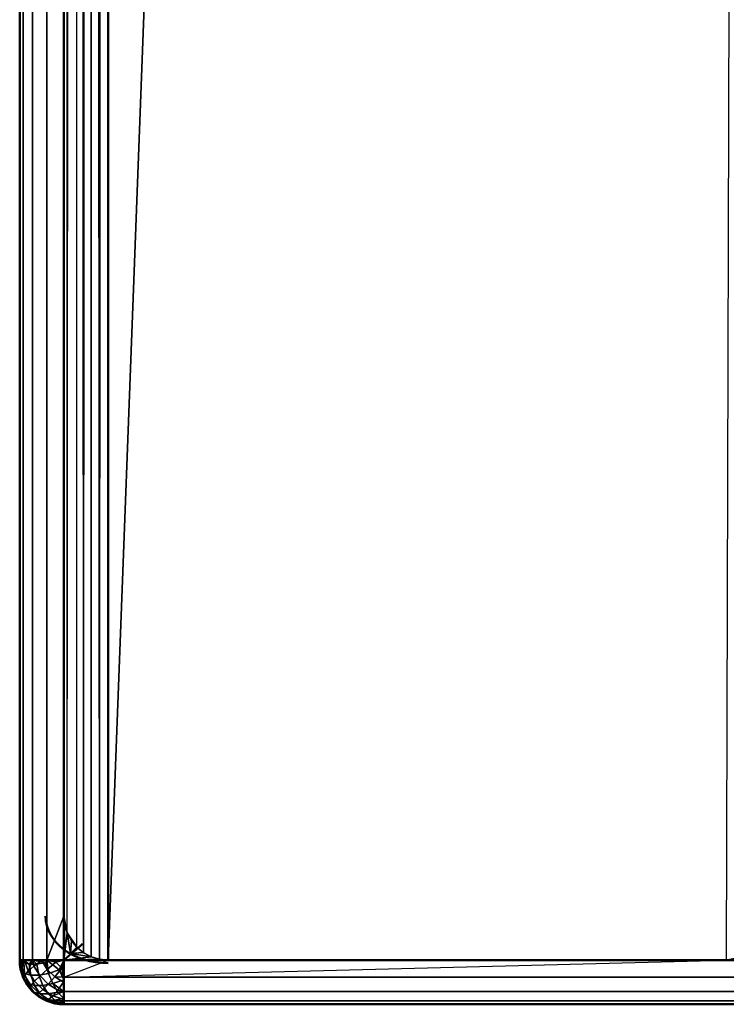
# Model space of a CAD drawing. Header units: millimetres. Extents: x -10 to 800, y -426 to 10.
# Tile 1 of 19: x 0 to 16, y -400 to -378. Entities that reach past the tile are written whole.
import ezdxf

# ---------------------------------------------------------------- set-up
doc = ezdxf.new("R2010")
doc.units = ezdxf.units.MM
doc.header["$MEASUREMENT"] = 0
for name, color, linetype, lineweight in [('0 Misc', 7, 'Continuous', 35), ('10 Raster Images', 7, 'Continuous', 35), ('5 Hatches', 7, 'Continuous', 35)]:
    doc.layers.add(name, color=color, linetype=linetype, lineweight=lineweight)

msp = doc.modelspace()

# ---------------------------------------------------------------- linework, layer by layer
at = {"layer": '0 Misc', "color": 160, "linetype": 'Continuous', "lineweight": 50}
for p, q in [((-0.004, -399, 1076.5), (-0.004, -1, 1076.5)), ((-0.004, -1, 1096.5), (-0.004, -399, 1096.5)), ((0.996, -399, 1097.5), (0.996, -1, 1097.5)), ((0.996, -1, 1075.5), (0.996, -398, 1075.5)), ((0.996, -398, 1), (0.996, -1, 1)), ((1.996, -1), (1.996, -399)), ((0.996, -398, 1075.5), (0.996, -398, 1)), ((-0.004, -399, 1096.5), (-0.004, -399, 1076.5)), ((798.996, -399, 1097.5), (0.996, -399, 1097.5)), ((1.996, -399, 1075.5), (15.996, -399, 1075.5)), ((1.996, -399), (1.996, -399, 1075.5)), ((15.996, -399), (1.996, -399)), ((15.996, -399, 1075.5), (783.996, -399, 1075.5)), ((15.996, -399, 1075.5), (15.996, -399)), ((798.996, -400, 1076.5), (0.996, -400, 1076.5)), ((0.996, -400, 1076.5), (0.996, -400, 1096.5)), ((0.996, -400, 1096.5), (798.996, -400, 1096.5))]:
    msp.add_line(p, q, dxfattribs=at).dxf.unprotected_set("ltscale", 0)
at = {"layer": '0 Misc', "color": 160, "linetype": 'Continuous', "lineweight": 25}
msp.add_line((1.996, -399), (16.996, -1), dxfattribs=at).dxf.unprotected_set("ltscale", 0)
at = {"layer": '0 Misc', "color": 160, "linetype": 'Continuous', "lineweight": 50, "extrusion": (0, -0.654654, 0.755929)}
msp.add_arc((1.996, -300.205, 261.308), 1.414, 180, 270, dxfattribs=at).dxf.unprotected_set("ltscale", 0)
at = {"layer": '0 Misc', "color": 160, "linetype": 'Continuous', "lineweight": 50}
for centre, start, end in [((15.996, -398, 1075.5), 270, 0), ((15.996, -398), 270, 0), ((0.996, -399, 1076.5), 180, 270)]:
    msp.add_arc(centre, 1, start, end, dxfattribs=at).dxf.unprotected_set("ltscale", 0)
at = {"layer": '0 Misc', "color": 160, "linetype": 'Continuous', "lineweight": 50, "extrusion": (-0.654654, 0.755929, 0)}
msp.add_arc((260.454, 1076.5, -302.267), 1.414, 246.6308, 270, dxfattribs=at).dxf.unprotected_set("ltscale", 0)
at = {"layer": '0 Misc', "color": 160, "linetype": 'Continuous', "lineweight": 50, "extrusion": (0, 0, -1)}
msp.add_arc((-0.996, -399, -1096.5), 1, 270, 0, dxfattribs=at).dxf.unprotected_set("ltscale", 0)
at = {"layer": '0 Misc', "color": 160, "linetype": 'Continuous', "lineweight": 50, "extrusion": (0, 1, 0)}
msp.add_arc((-0.996, 1096.5, -399), 1, 0, 90, dxfattribs=at).dxf.unprotected_set("ltscale", 0)
at = {"layer": '0 Misc', "color": 160, "linetype": 'Continuous', "lineweight": 50, "extrusion": (1.13687e-13, 1, 0)}
msp.add_arc((-0.996, 1076.5, -399), 1, 270, 0, dxfattribs=at).dxf.unprotected_set("ltscale", 0)
at = {"layer": '0 Misc', "color": 160, "linetype": 'Continuous', "lineweight": 50, "extrusion": (1, 0, 0)}
for centre, start, end in [((-399, 1096.5, 0.996), 90, 180), ((-399, 1076.5, 0.996), 180, 270)]:
    msp.add_arc(centre, 1, start, end, dxfattribs=at).dxf.unprotected_set("ltscale", 0)
at = {"layer": '0 Misc', "color": 7, "lineweight": 25}
for points, invisible_edges in [([(-0.004, -399, 1076.5), (-0.004, -1, 1096.5), (-0.004, -1, 1076.5)], 1), ([(-0.004, -399, 1076.5), (-0.004, -399, 1096.5), (-0.004, -1, 1096.5)], 12), ([(-0.004, -1, 1096.5), (0.072, -399, 1096.883), (0.072, -1, 1096.883)], 1), ([(-0.004, -1, 1096.5), (-0.004, -399, 1096.5), (0.072, -399, 1096.883)], 12), ([(-0.004, -1, 1076.5), (0.072, -399, 1076.117), (-0.004, -399, 1076.5)], 1), ([(-0.004, -1, 1076.5), (0.072, -1, 1076.117), (0.072, -399, 1076.117)], 12), ([(0.289, -399, 1097.207), (0.072, -1, 1096.883), (0.072, -399, 1096.883)], 1), ([(0.289, -399, 1097.207), (0.289, -1, 1097.207), (0.072, -1, 1096.883)], 12), ([(0.072, -1, 1076.117), (0.289, -399, 1075.793), (0.072, -399, 1076.117)], 1), ([(0.072, -1, 1076.117), (0.289, -1, 1075.793), (0.289, -399, 1075.793)], 12), ([(0.613, -399, 1097.424), (0.289, -1, 1097.207), (0.289, -399, 1097.207)], 1), ([(0.613, -399, 1097.424), (0.613, -1, 1097.424), (0.289, -1, 1097.207)], 12), ([(0.289, -1, 1075.793), (0.613, -399, 1075.576), (0.289, -399, 1075.793)], 1), ([(0.289, -1, 1075.793), (0.613, -1, 1075.576), (0.613, -399, 1075.576)], 12), ([(0.996, -399, 1097.5), (0.613, -1, 1097.424), (0.613, -399, 1097.424)], 1), ([(0.996, -399, 1097.5), (0.996, -1, 1097.5), (0.613, -1, 1097.424)], 12), ([(0.613, -399, 1075.576), (0.996, -1, 1075.5), (0.996, -398, 1075.5)], 1), ([(0.613, -399, 1075.576), (0.613, -1, 1075.576), (0.996, -1, 1075.5)], 12), ([(0.996, -398, 1), (1.072, -1, 0.617), (1.072, -398.383, 0.617)], 2), ([(0.996, -398, 1), (0.996, -1, 1), (1.072, -1, 0.617)], 12), ([(1.289, -1, 0.293), (1.072, -398.383, 0.617), (1.072, -1, 0.617)], 1), ([(1.289, -1, 0.293), (1.289, -398.707, 0.293), (1.072, -398.383, 0.617)], 1), ([(-0.004, -399, 1096.5), (0.072, -399.383, 1076.5), (0.072, -399.383, 1096.5)], 1), ([(-0.004, -399, 1096.5), (-0.004, -399, 1076.5), (0.072, -399.383, 1076.5)], 12), ([(0.184, -399.248, 1075.97), (0.026, -399.107, 1076.279), (0.102, -399.002, 1076.052)], 1), ([(0.089, -399.05, 1096.919), (0.245, -399.341, 1097.065), (0.213, -399.087, 1097.116)], 1), ([(0.089, -399.05, 1096.919), (0.106, -399.3, 1096.845), (0.245, -399.341, 1097.065)], 12), ([(0.213, -399.087, 1097.116), (0.43, -399.341, 1097.251), (0.38, -399.087, 1097.283)], 1), ([(0.213, -399.087, 1097.116), (0.245, -399.341, 1097.065), (0.43, -399.341, 1097.251)], 12), ([(0.621, -399.208, 1075.596), (0.318, -399.134, 1075.777), (0.497, -399.01, 1075.633)], 1), ([(0.651, -399.3, 1097.389), (0.577, -399.05, 1097.407), (0.38, -399.087, 1097.283)], 12), ([(0.651, -399.3, 1097.389), (0.38, -399.087, 1097.283), (0.43, -399.341, 1097.251)], 1), ([(0.621, -399.208, 1075.596), (0.812, -399.048, 1075.518), (0.948, -399.184, 1075.518)], 12), ([(798.996, -399, 1097.5), (0.996, -399.383, 1097.424), (798.996, -399.383, 1097.424)], 1), ([(798.996, -399, 1097.5), (0.996, -399, 1097.5), (0.996, -399.383, 1097.424)], 12), ([(0.996, -399.383, 1075.576), (797.996, -399, 1075.5), (798.996, -399.383, 1075.576)], 12), ([(0.996, -399.383, 1075.576), (783.996, -399, 1075.5), (797.996, -399, 1075.5)], 12), ([(0.996, -399.383, 1075.576), (1.996, -399, 1075.5), (15.996, -399, 1075.5)], 12), ([(0.996, -399.383, 1075.576), (0.996, -399, 1075.5), (1.996, -399, 1075.5)], 12), ([(15.996, -399, 1075.5), (1.996, -399), (15.996, -399)], 1), ([(15.996, -399, 1075.5), (1.996, -399, 1075.5), (1.996, -399)], 12), ([(15.996, -399, 1075.5), (16.378, -398.924), (16.378, -398.924, 1075.5)], 1), ([(15.996, -399, 1075.5), (15.996, -399), (16.378, -398.924)], 12), ([(0.184, -399.248, 1075.97), (0.106, -399.345, 1076.2), (0.026, -399.107, 1076.279)], 12), ([(0.184, -399.53, 1096.748), (0.026, -399.221, 1096.607), (0.102, -399.448, 1096.502)], 1), ([(0.184, -399.53, 1096.748), (0.106, -399.3, 1096.845), (0.026, -399.221, 1096.607)], 12), ([(0.106, -399.345, 1076.2), (0.184, -399.248, 1075.97), (0.327, -399.476, 1075.928)], 12), ([(0.106, -399.3, 1096.845), (0.327, -399.572, 1096.976), (0.245, -399.341, 1097.065)], 1), ([(0.106, -399.3, 1096.845), (0.184, -399.53, 1096.748), (0.327, -399.572, 1096.976)], 12), ([(0.456, -399.354, 1075.736), (0.184, -399.248, 1075.97), (0.318, -399.134, 1075.777)], 1), ([(0.456, -399.354, 1075.736), (0.327, -399.476, 1075.928), (0.184, -399.248, 1075.97)], 12), ([(0.621, -399.208, 1075.596), (0.456, -399.354, 1075.736), (0.318, -399.134, 1075.777)], 12), ([(0.43, -399.341, 1097.251), (0.748, -399.53, 1097.311), (0.651, -399.3, 1097.389)], 1), ([(0.788, -399.375, 1075.596), (0.456, -399.354, 1075.736), (0.621, -399.208, 1075.596)], 1), ([(0.621, -399.208, 1075.596), (0.948, -399.184, 1075.518), (0.788, -399.375, 1075.596)], 1), ([(0.994, -399.448, 1097.394), (0.889, -399.221, 1097.469), (0.651, -399.3, 1097.389)], 12), ([(0.994, -399.448, 1097.394), (0.651, -399.3, 1097.389), (0.748, -399.53, 1097.311)], 1), ([(0.072, -399.383, 1096.5), (0.289, -399.707, 1076.5), (0.289, -399.707, 1096.5)], 1), ([(0.072, -399.383, 1096.5), (0.072, -399.383, 1076.5), (0.289, -399.707, 1076.5)], 12), ([(0.089, -399.419, 1076.45), (0.106, -399.345, 1076.2), (0.245, -399.565, 1076.159)], 12), ([(0.089, -399.419, 1076.45), (0.245, -399.565, 1076.159), (0.213, -399.616, 1076.413)], 1), ([(0.106, -399.345, 1076.2), (0.327, -399.476, 1075.928), (0.245, -399.565, 1076.159)], 1), ([(0.456, -399.764, 1096.854), (0.184, -399.53, 1096.748), (0.318, -399.723, 1096.634)], 1), ([(0.456, -399.764, 1096.854), (0.327, -399.572, 1096.976), (0.184, -399.53, 1096.748)], 12), ([(0.327, -399.572, 1096.976), (0.43, -399.341, 1097.251), (0.245, -399.341, 1097.065)], 1), ([(0.327, -399.476, 1075.928), (0.43, -399.751, 1076.159), (0.245, -399.565, 1076.159)], 1), ([(0.327, -399.572, 1096.976), (0.52, -399.572, 1097.168), (0.43, -399.341, 1097.251)], 12), ([(0.456, -399.354, 1075.736), (0.52, -399.668, 1075.928), (0.327, -399.476, 1075.928)], 1), ([(0.327, -399.476, 1075.928), (0.52, -399.668, 1075.928), (0.43, -399.751, 1076.159)], 12), ([(0.43, -399.341, 1097.251), (0.52, -399.572, 1097.168), (0.748, -399.53, 1097.311)], 12), ([(0.788, -399.375, 1075.596), (0.642, -399.54, 1075.736), (0.456, -399.354, 1075.736)], 12), ([(0.456, -399.354, 1075.736), (0.642, -399.54, 1075.736), (0.52, -399.668, 1075.928)], 12), ([(0.862, -399.723, 1097.178), (0.748, -399.53, 1097.311), (0.52, -399.572, 1097.168)], 12), ([(0.862, -399.678, 1075.777), (0.52, -399.668, 1075.928), (0.642, -399.54, 1075.736)], 1), ([(0.985, -399.498, 1075.633), (0.642, -399.54, 1075.736), (0.788, -399.375, 1075.596)], 1), ([(0.985, -399.498, 1075.633), (0.862, -399.678, 1075.777), (0.642, -399.54, 1075.736)], 12), ([(798.996, -399.383, 1097.424), (0.996, -399.707, 1097.207), (798.996, -399.707, 1097.207)], 1), ([(798.996, -399.383, 1097.424), (0.996, -399.383, 1097.424), (0.996, -399.707, 1097.207)], 12), ([(0.996, -399.707, 1075.793), (798.996, -399.383, 1075.576), (798.996, -399.707, 1075.793)], 1), ([(0.996, -399.707, 1075.793), (0.996, -399.383, 1075.576), (798.996, -399.383, 1075.576)], 12), ([(0.213, -399.616, 1076.413), (0.245, -399.565, 1076.159), (0.43, -399.751, 1076.159)], 12), ([(0.213, -399.616, 1076.413), (0.43, -399.751, 1076.159), (0.38, -399.783, 1076.413)], 1), ([(0.289, -399.707, 1096.5), (0.613, -399.924, 1076.5), (0.613, -399.924, 1096.5)], 1), ([(0.289, -399.707, 1096.5), (0.289, -399.707, 1076.5), (0.613, -399.924, 1076.5)], 12), ([(0.621, -399.904, 1096.708), (0.318, -399.723, 1096.634), (0.497, -399.867, 1096.51)], 1), ([(0.621, -399.904, 1096.708), (0.456, -399.764, 1096.854), (0.318, -399.723, 1096.634)], 12), ([(0.456, -399.764, 1096.854), (0.52, -399.572, 1097.168), (0.327, -399.572, 1096.976)], 1), ([(0.651, -399.889, 1076.2), (0.38, -399.783, 1076.413), (0.43, -399.751, 1076.159)], 1), ([(0.43, -399.751, 1076.159), (0.52, -399.668, 1075.928), (0.748, -399.811, 1075.97)], 12), ([(0.43, -399.751, 1076.159), (0.748, -399.811, 1075.97), (0.651, -399.889, 1076.2)], 1), ([(0.456, -399.764, 1096.854), (0.642, -399.764, 1097.04), (0.52, -399.572, 1097.168)], 12), ([(0.788, -399.904, 1096.875), (0.456, -399.764, 1096.854), (0.621, -399.904, 1096.708)], 1), ([(0.788, -399.904, 1096.875), (0.642, -399.764, 1097.04), (0.456, -399.764, 1096.854)], 12), ([(0.862, -399.723, 1097.178), (0.52, -399.572, 1097.168), (0.642, -399.764, 1097.04)], 1), ([(0.862, -399.678, 1075.777), (0.748, -399.811, 1075.97), (0.52, -399.668, 1075.928)], 12), ([(0.985, -399.867, 1096.998), (0.862, -399.723, 1097.178), (0.642, -399.764, 1097.04)], 12), ([(0.985, -399.867, 1096.998), (0.642, -399.764, 1097.04), (0.788, -399.904, 1096.875)], 1), ([(798.996, -399.707, 1097.207), (0.996, -399.924, 1096.883), (798.996, -399.924, 1096.883)], 1), ([(798.996, -399.707, 1097.207), (0.996, -399.707, 1097.207), (0.996, -399.924, 1096.883)], 12), ([(0.996, -399.924, 1076.117), (798.996, -399.707, 1075.793), (798.996, -399.924, 1076.117)], 1), ([(0.996, -399.924, 1076.117), (0.996, -399.707, 1075.793), (798.996, -399.707, 1075.793)], 12), ([(0.651, -399.889, 1076.2), (0.577, -399.907, 1076.45), (0.38, -399.783, 1076.413)], 12), ([(0.996, -400, 1076.5), (0.613, -399.924, 1096.5), (0.613, -399.924, 1076.5)], 1), ([(0.996, -400, 1076.5), (0.996, -400, 1096.5), (0.613, -399.924, 1096.5)], 12), ([(0.621, -399.904, 1096.708), (0.948, -399.982, 1096.684), (0.788, -399.904, 1096.875)], 1), ([(0.621, -399.904, 1096.708), (0.812, -399.982, 1096.548), (0.948, -399.982, 1096.684)], 12), ([(0.994, -399.894, 1076.052), (0.651, -399.889, 1076.2), (0.748, -399.811, 1075.97)], 1), ([(0.994, -399.894, 1076.052), (0.889, -399.969, 1076.279), (0.651, -399.889, 1076.2)], 12), ([(0.996, -400, 1096.5), (798.996, -399.924, 1096.883), (0.996, -399.924, 1096.883)], 1), ([(0.996, -400, 1096.5), (798.996, -400, 1096.5), (798.996, -399.924, 1096.883)], 12), ([(0.996, -400, 1076.5), (798.996, -399.924, 1076.117), (798.996, -400, 1076.5)], 1), ([(0.996, -400, 1076.5), (0.996, -399.924, 1076.117), (798.996, -399.924, 1076.117)], 12), ([(798.996, -400, 1076.5), (0.996, -400, 1096.5), (0.996, -400, 1076.5)], 1), ([(798.996, -400, 1076.5), (798.996, -400, 1096.5), (0.996, -400, 1096.5)], 12)]:
    msp.add_3dface(points, dxfattribs=dict(at, invisible_edges=invisible_edges))
for points in [[(1.613, -1, 0.076), (1.44, -398.831, 0.169), (1.289, -1, 0.293)], [(1.289, -1, 0.293), (1.44, -398.831, 0.169), (1.289, -398.707, 0.293)], [(1.613, -1, 0.076), (1.613, -398.924, 0.076), (1.44, -398.831, 0.169)], [(1.801, -398.981, 0.019), (1.613, -398.924, 0.076), (1.613, -1, 0.076)], [(1.801, -398.981, 0.019), (1.613, -1, 0.076), (1.996, -1)], [(1.996, -399), (1.801, -398.981, 0.019), (1.996, -1)], [(16.996, -1), (1.996, -399), (1.996, -1)], [(1.996, -399), (16.996, -1), (15.996, -399)], [(0.996, -398, 1075.5), (0.996, -399, 1075.5), (0.613, -399, 1075.576)], [(1.015, -398.193, 1075.5), (0.996, -399, 1075.5), (0.996, -398, 1075.5)], [(0.996, -398, 1075.5), (0.996, -398, 1), (1.015, -398.193, 1075.5)], [(1.015, -398.193, 1075.5), (0.996, -398, 1), (1.072, -398.383, 0.617)], [(1.015, -398.193, 1075.5), (1.073, -398.384, 1075.503), (0.996, -399, 1075.5)], [(1.015, -398.193, 1075.5), (1.072, -398.383, 0.617), (1.073, -398.384, 1075.503)], [(0.996, -399, 1075.5), (1.073, -398.384, 1075.503), (1.144, -398.852, 1075.511)], [(1.289, -398.707, 0.293), (1.167, -398.559, 1075.515), (1.072, -398.383, 0.617)], [(1.072, -398.383, 0.617), (1.167, -398.559, 1075.515), (1.073, -398.384, 1075.503)], [(1.144, -398.852, 1075.511), (1.073, -398.384, 1075.503), (1.167, -398.559, 1075.515)], [(1.289, -398.707, 1075.544), (1.144, -398.852, 1075.511), (1.167, -398.559, 1075.515)], [(1.289, -398.707, 1075.544), (1.167, -398.559, 1075.515), (1.289, -398.707, 0.293)], [(0.996, -399, 1075.5), (1.144, -398.852, 1075.511), (1.611, -398.923, 1075.503)], [(1.436, -398.829, 1075.515), (1.144, -398.852, 1075.511), (1.289, -398.707, 1075.544)], [(1.611, -398.923, 1075.503), (1.144, -398.852, 1075.511), (1.436, -398.829, 1075.515)], [(1.289, -398.707, 1075.544), (1.289, -398.707, 0.293), (1.436, -398.829, 1075.515)], [(1.436, -398.829, 1075.515), (1.289, -398.707, 0.293), (1.44, -398.831, 0.169)], [(1.436, -398.829, 1075.515), (1.44, -398.831, 0.169), (1.611, -398.923, 1075.503)], [(1.611, -398.923, 1075.503), (1.44, -398.831, 0.169), (1.613, -398.924, 0.076)], [(0.026, -399.107, 1076.279), (0.072, -399.383, 1076.5), (-0.004, -399, 1076.5)], [(0.072, -399, 1076.117), (0.026, -399.107, 1076.279), (-0.004, -399, 1076.5)], [(-0.004, -399, 1096.5), (0.089, -399.05, 1096.919), (0.072, -399, 1096.883)], [(0.072, -399.383, 1096.5), (0.026, -399.221, 1096.607), (-0.004, -399, 1096.5)], [(0.026, -399.221, 1096.607), (0.089, -399.05, 1096.919), (-0.004, -399, 1096.5)], [(0.072, -399, 1076.117), (0.102, -399.002, 1076.052), (0.026, -399.107, 1076.279)], [(0.026, -399.221, 1096.607), (0.106, -399.3, 1096.845), (0.089, -399.05, 1096.919)], [(0.289, -399, 1075.793), (0.102, -399.002, 1076.052), (0.072, -399, 1076.117)], [(0.072, -399, 1096.883), (0.213, -399.087, 1097.116), (0.289, -399, 1097.207)], [(0.089, -399.05, 1096.919), (0.213, -399.087, 1097.116), (0.072, -399, 1096.883)], [(0.102, -399.002, 1076.052), (0.289, -399, 1075.793), (0.184, -399.248, 1075.97)], [(0.318, -399.134, 1075.777), (0.184, -399.248, 1075.97), (0.289, -399, 1075.793)], [(0.213, -399.087, 1097.116), (0.38, -399.087, 1097.283), (0.289, -399, 1097.207)], [(0.497, -399.01, 1075.633), (0.318, -399.134, 1075.777), (0.289, -399, 1075.793)], [(0.497, -399.01, 1075.633), (0.289, -399, 1075.793), (0.613, -399, 1075.576)], [(0.577, -399.05, 1097.407), (0.289, -399, 1097.207), (0.38, -399.087, 1097.283)], [(0.577, -399.05, 1097.407), (0.613, -399, 1097.424), (0.289, -399, 1097.207)], [(0.621, -399.208, 1075.596), (0.497, -399.01, 1075.633), (0.613, -399, 1075.576)], [(0.651, -399.3, 1097.389), (0.613, -399, 1097.424), (0.577, -399.05, 1097.407)], [(0.621, -399.208, 1075.596), (0.613, -399, 1075.576), (0.812, -399.048, 1075.518)], [(0.812, -399.048, 1075.518), (0.613, -399, 1075.576), (0.996, -399, 1075.5)], [(0.651, -399.3, 1097.389), (0.889, -399.221, 1097.469), (0.613, -399, 1097.424)], [(0.613, -399, 1097.424), (0.889, -399.221, 1097.469), (0.996, -399, 1097.5)], [(0.812, -399.048, 1075.518), (0.996, -399, 1075.5), (0.948, -399.184, 1075.518)], [(0.889, -399.221, 1097.469), (0.996, -399.383, 1097.424), (0.996, -399, 1097.5)], [(0.948, -399.184, 1075.518), (0.996, -399, 1075.5), (0.996, -399.383, 1075.576)], [(0.996, -399, 1075.5), (1.611, -398.923, 1075.503), (1.802, -398.981, 1075.5)], [(0.996, -399, 1075.5), (1.802, -398.981, 1075.5), (1.996, -399, 1075.5)], [(15.996, -399, 1075.5), (783.996, -399, 1075.5), (0.996, -399.383, 1075.576)], [(1.611, -398.923, 1075.503), (1.613, -398.924, 0.076), (1.802, -398.981, 1075.5)], [(1.613, -398.924, 0.076), (1.801, -398.981, 0.019), (1.802, -398.981, 1075.5)], [(1.801, -398.981, 0.019), (1.996, -399), (1.802, -398.981, 1075.5)], [(1.996, -399), (1.996, -399, 1075.5), (1.802, -398.981, 1075.5)], [(0.026, -399.107, 1076.279), (0.106, -399.345, 1076.2), (0.089, -399.419, 1076.45)], [(0.026, -399.107, 1076.279), (0.089, -399.419, 1076.45), (0.072, -399.383, 1076.5)], [(0.072, -399.383, 1096.5), (0.102, -399.448, 1096.502), (0.026, -399.221, 1096.607)], [(0.948, -399.184, 1075.518), (0.996, -399.383, 1075.576), (0.788, -399.375, 1075.596)], [(0.996, -399.383, 1097.424), (0.889, -399.221, 1097.469), (0.994, -399.448, 1097.394)], [(0.072, -399.383, 1076.5), (0.213, -399.616, 1076.413), (0.289, -399.707, 1076.5)], [(0.072, -399.383, 1076.5), (0.089, -399.419, 1076.45), (0.213, -399.616, 1076.413)], [(0.289, -399.707, 1096.5), (0.102, -399.448, 1096.502), (0.072, -399.383, 1096.5)], [(0.289, -399.707, 1096.5), (0.184, -399.53, 1096.748), (0.102, -399.448, 1096.502)], [(0.318, -399.723, 1096.634), (0.184, -399.53, 1096.748), (0.289, -399.707, 1096.5)], [(0.994, -399.448, 1097.394), (0.748, -399.53, 1097.311), (0.996, -399.707, 1097.207)], [(0.862, -399.723, 1097.178), (0.996, -399.707, 1097.207), (0.748, -399.53, 1097.311)], [(0.985, -399.498, 1075.633), (0.788, -399.375, 1075.596), (0.996, -399.383, 1075.576)], [(0.996, -399.707, 1075.793), (0.862, -399.678, 1075.777), (0.985, -399.498, 1075.633)], [(0.996, -399.707, 1075.793), (0.985, -399.498, 1075.633), (0.996, -399.383, 1075.576)], [(0.996, -399.383, 1097.424), (0.994, -399.448, 1097.394), (0.996, -399.707, 1097.207)], [(0.213, -399.616, 1076.413), (0.38, -399.783, 1076.413), (0.289, -399.707, 1076.5)], [(0.577, -399.907, 1076.45), (0.289, -399.707, 1076.5), (0.38, -399.783, 1076.413)], [(0.577, -399.907, 1076.45), (0.613, -399.924, 1076.5), (0.289, -399.707, 1076.5)], [(0.497, -399.867, 1096.51), (0.318, -399.723, 1096.634), (0.289, -399.707, 1096.5)], [(0.497, -399.867, 1096.51), (0.289, -399.707, 1096.5), (0.613, -399.924, 1096.5)], [(0.862, -399.678, 1075.777), (0.996, -399.707, 1075.793), (0.748, -399.811, 1075.97)], [(0.994, -399.894, 1076.052), (0.748, -399.811, 1075.97), (0.996, -399.707, 1075.793)], [(0.996, -399.707, 1097.207), (0.862, -399.723, 1097.178), (0.985, -399.867, 1096.998)], [(0.996, -399.707, 1097.207), (0.985, -399.867, 1096.998), (0.996, -399.924, 1096.883)], [(0.996, -399.924, 1076.117), (0.994, -399.894, 1076.052), (0.996, -399.707, 1075.793)], [(0.621, -399.904, 1096.708), (0.497, -399.867, 1096.51), (0.613, -399.924, 1096.5)], [(0.651, -399.889, 1076.2), (0.613, -399.924, 1076.5), (0.577, -399.907, 1076.45)], [(0.651, -399.889, 1076.2), (0.889, -399.969, 1076.279), (0.613, -399.924, 1076.5)], [(0.621, -399.904, 1096.708), (0.613, -399.924, 1096.5), (0.812, -399.982, 1096.548)], [(0.613, -399.924, 1076.5), (0.889, -399.969, 1076.279), (0.996, -400, 1076.5)], [(0.812, -399.982, 1096.548), (0.613, -399.924, 1096.5), (0.996, -400, 1096.5)], [(0.985, -399.867, 1096.998), (0.788, -399.904, 1096.875), (0.996, -399.924, 1096.883)], [(0.948, -399.982, 1096.684), (0.996, -399.924, 1096.883), (0.788, -399.904, 1096.875)], [(0.812, -399.982, 1096.548), (0.996, -400, 1096.5), (0.948, -399.982, 1096.684)], [(0.996, -399.924, 1076.117), (0.889, -399.969, 1076.279), (0.994, -399.894, 1076.052)], [(0.889, -399.969, 1076.279), (0.996, -399.924, 1076.117), (0.996, -400, 1076.5)], [(0.948, -399.982, 1096.684), (0.996, -400, 1096.5), (0.996, -399.924, 1096.883)]]:
    msp.add_3dface(points, dxfattribs=at)
at = {"layer": '10 Raster Images', "color": 160, "linetype": 'Continuous', "lineweight": 25}
for p, q in [((1.996, -1), (1.996, -399)), ((1.996, -399), (15.996, -399))]:
    msp.add_line(p, q, dxfattribs=at).dxf.unprotected_set("ltscale", 0)
at = {"layer": '5 Hatches', "color": 7, "lineweight": 25}
for points, invisible_edges in [([(0.996, -398, 1075.5), (0.996, -1, 1), (0.996, -398, 1)], 1), ([(0.996, -398, 1075.5), (0.996, -1, 1075.5), (0.996, -1, 1)], 12), ([(0.996, -399, 1097.5), (798.996, -1, 1097.5), (0.996, -1, 1097.5)], 1), ([(0.996, -399, 1097.5), (798.996, -399, 1097.5), (798.996, -1, 1097.5)], 12)]:
    msp.add_3dface(points, dxfattribs=dict(at, invisible_edges=invisible_edges))

doc.saveas('drawing.dxf')
